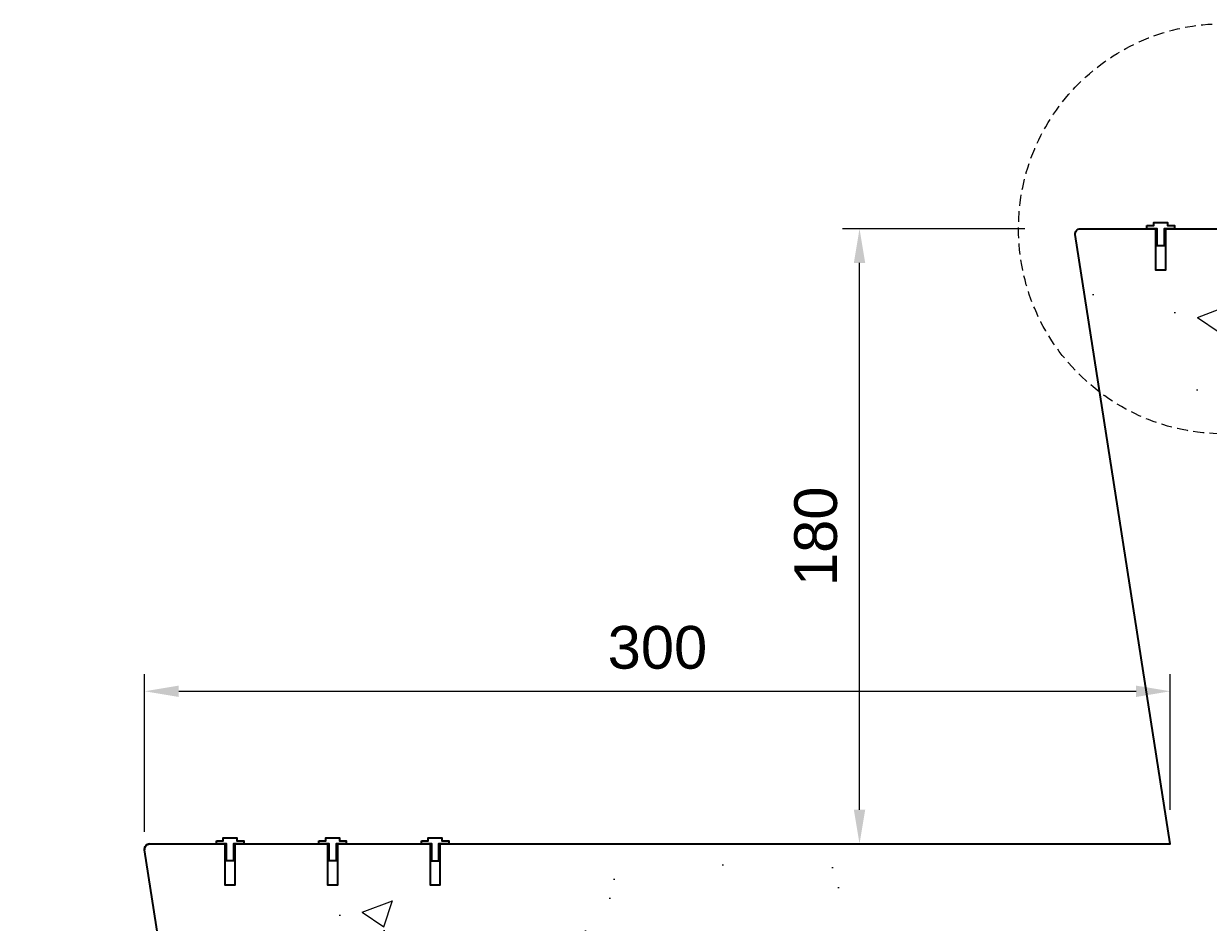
# Model space of a CAD drawing. Header units: millimetres. Extents: x -347 to 646, y -989 to 80.
# Tile 2 of 4: x -58 to 288, y -454 to -191. Entities that reach past the tile are written whole.
import ezdxf

# ---------------------------------------------------------------- set-up
doc = ezdxf.new("R2010")
doc.units = ezdxf.units.MM
doc.linetypes.add('HIDDEN2', pattern=[4.7625, 3.175, -1.5875])
for name, color, linetype, lineweight in [('FS-DETAIL', 3, 'Continuous', 35), ('FS-DETAIL-HATCH', 253, 'Continuous', 13), ('FS-DETAIL-THIN', 8, 'Continuous', 18), ('FS-DIM', 14, 'Continuous', 15)]:
    doc.layers.add(name, color=color, linetype=linetype, lineweight=lineweight)
doc.styles.add('Arial', font='arial.ttf', dxfattribs={"height": 2.5})
doc.dimstyles.new('Diagonal_2.5mm Arial', dxfattribs={"dimtxt": 2.5, "dimasz": 2, "dimexe": 1, "dimexo": 2, "dimgap": 1, "dimtad": 0, "dimdec": 0, "dimzin": 0, "dimdsep": 46, "dimtxsty": 'Arial', "dimcen": 2, "dimdle": 4, "dimclrd": 256, "dimclre": 256, "dimclrt": 50, "dimaunit": 1, "dimadec": 0, "dimazin": 0, "dimtfac": 1, "dimtdec": 0, "dimtix": 1, "dimtmove": 2, "dimatfit": 3, "dimfxl": 1, "dimtvp": 1, "dimtolj": 1, "dimtzin": 0, "dimarcsym": 0})

# ---------------------------------------------------------------- blocks, each defined once
blk = doc.blocks.new('*D0')
at = {"layer": 'Defpoints', "color": 0, "transparency": 16777216}
for p in [(277.14, -386.84), (277.14, -431.5), (-22.86, -438)]:
    blk.add_point(p, dxfattribs=at)
at = {"layer": 'FS-DIM', "lineweight": -2, "transparency": 16777216}
for p, q in [((-22.86, -428), (-22.86, -381.84)), ((277.14, -421.5), (277.14, -381.84)), ((-12.86, -386.84), (267.14, -386.84))]:
    blk.add_line(p, q, dxfattribs=at)
at = {"layer": 'FS-DIM', "transparency": 16777216}
for points in [[(-12.86, -385.18), (-12.86, -388.51), (-22.86, -386.84)], [(267.14, -385.18), (267.14, -388.51), (277.14, -386.84)]]:
    blk.add_solid(points, dxfattribs=at)
at = {"layer": 'FS-DIM', "color": 50, "transparency": 16777216, "insert": (127.14, -374.07), "char_height": 12.5, "attachment_point": 5, "style": 'Arial'}
blk.add_mtext('\\A1;300', dxfattribs=at)
blk = doc.blocks.new('*D1')
at = {"layer": 'Defpoints', "color": 0, "transparency": 16777216}
for p in [(186.25, -251.5), (244.61, -251.5), (217.14, -431.5)]:
    blk.add_point(p, dxfattribs=at)
at = {"layer": 'FS-DIM', "lineweight": -2, "transparency": 16777216}
for p, q in [((234.61, -251.5), (181.25, -251.5)), ((186.25, -421.5), (186.25, -261.5)), ((207.14, -431.5), (181.25, -431.5))]:
    blk.add_line(p, q, dxfattribs=at)
at = {"layer": 'FS-DIM', "transparency": 16777216}
for points in [[(184.59, -261.5), (187.92, -261.5), (186.25, -251.5)], [(184.59, -421.5), (187.92, -421.5), (186.25, -431.5)]]:
    blk.add_solid(points, dxfattribs=at)
at = {"layer": 'FS-DIM', "color": 50, "transparency": 16777216, "insert": (173.49, -341.5), "char_height": 12.5, "attachment_point": 5, "rotation": 90, "style": 'Arial'}
blk.add_mtext('\\A1;180', dxfattribs=at)
blk = doc.blocks.new('FS_SMI505')
at = {"layer": 'FS-DETAIL', "color": 0}
blk.add_lwpolyline([(-4, 0.9), (-2, 0.9), (-2, 1.8), (2, 1.8), (2, 0.9), (4, 0.9), (4, 0), (1, 0), (1, -5), (-1, -5), (-1, 0), (-4, 0)], close=True, dxfattribs=at)

msp = doc.modelspace()

# ---------------------------------------------------------------- hatches: boundary and pattern name
at = {"layer": 'FS-DETAIL-HATCH'}
h = msp.add_hatch(dxfattribs=at)
h.set_pattern_fill('AR-CONC', color=256, scale=0.5)
h.paths.add_polyline_path([(594.56, -370), (619.56, -370), (619.56, -314.28), (592.89, -310.89), (646.22, -304.11), (619.56, -300.72), (619.56, -251.5), (338.34, -251.5), (338.34, -251.52), (335.34, -251.52), (335.34, -259.52), (333.34, -259.52), (333.34, -251.52), (330.34, -251.52), (308.34, -251.5), (308.34, -251.52), (305.34, -251.52), (305.34, -259.52), (303.34, -259.52), (303.34, -251.52), (300.34, -251.52), (278.34, -251.5), (278.34, -251.52), (275.34, -251.52), (275.34, -259.52), (273.34, -259.52), (273.34, -251.52), (270.34, -251.52), (250.84, -251.5, 0.460546), (249.36, -253.23), (277.14, -431.5), (66.12, -431.5), (66.12, -431.52), (63.12, -431.52), (63.12, -439.52), (61.12, -439.52), (61.12, -431.52), (58.12, -431.52), (36.12, -431.5), (36.12, -431.52), (33.12, -431.52), (33.12, -439.52), (31.12, -439.52), (31.12, -431.52), (28.12, -431.52), (6.12, -431.5), (6.12, -431.52), (3.12, -431.52), (3.12, -439.52), (1.12, -439.52), (1.12, -431.52), (-1.88, -431.52), (-21.38, -431.5, 0.460546), (-22.86, -433.23), (4.92, -611.5), (-209.14, -611.5), (-209.14, -611.52), (-212.14, -611.52), (-212.14, -619.52), (-214.14, -619.52), (-214.14, -611.52), (-217.14, -611.52), (-239.14, -611.5), (-239.14, -611.52), (-242.14, -611.52), (-242.14, -619.52), (-244.14, -619.52), (-244.14, -611.52), (-247.14, -611.52), (-269.14, -611.5), (-269.14, -611.52), (-272.14, -611.52), (-272.14, -619.52), (-274.14, -619.52), (-274.14, -611.52), (-277.14, -611.52), (-296.64, -611.5, 0.460546), (-298.13, -613.23), (-270.35, -791.5), (-320.37, -791.5), (-320.37, -858.93), (-293.7, -862.32), (-347.03, -869.1), (-320.37, -872.49), (-320.37, -928.21), (-242.24, -928.21)])

# ---------------------------------------------------------------- linework, layer by layer
at = {"layer": 'FS-DETAIL', "flags": 128}
msp.add_lwpolyline([(4.92, -611.5), (-22.86, -433.23, -0.460253), (-21.38, -431.5), (0.62, -431.5), (0.62, -443.52), (3.62, -443.52), (3.62, -431.5), (30.62, -431.5), (30.62, -443.52), (33.62, -443.52), (33.62, -431.5), (60.62, -431.5), (60.62, -443.52), (63.62, -443.52), (63.62, -431.5), (277.14, -431.5), (249.36, -253.23, -0.460253), (250.84, -251.5), (272.84, -251.5), (272.84, -263.52), (275.84, -263.52), (275.84, -251.5), (302.84, -251.5)], format="xyb", dxfattribs=at)
at = {"layer": 'FS-DETAIL'}
msp.add_arc((-21.38, -433), 1.5, 90, 188.8576, dxfattribs=at)
at = {"layer": 'FS-DETAIL-THIN', "linetype": 'HIDDEN2'}
msp.add_circle((292.77, -251.5), 60, dxfattribs=at)

# ---------------------------------------------------------------- block references
at = {"layer": 'FS-DETAIL-THIN'}
for p in [(274.34, -251.5), (2.12, -431.5), (32.12, -431.5), (62.12, -431.52)]:
    msp.add_blockref('FS_SMI505', p, dxfattribs=at)

# ---------------------------------------------------------------- dimensions: what is measured, and where the dimension line sits
at = {"layer": 'FS-DIM'}
dim = msp.add_linear_dim(base=(186.25, -251.5), p1=(217.14, -431.5), p2=(244.61, -251.5), angle=90, dimstyle='Diagonal_2.5mm Arial', override={"dimdec": 0}, dxfattribs=at)
dim.commit()
dim.dimension.update_dxf_attribs({"geometry": '*D1', "text_midpoint": (173.49, -341.5)})
dim = msp.add_linear_dim(base=(277.14, -386.84), p1=(-22.86, -438), p2=(277.14, -431.5), dimstyle='Diagonal_2.5mm Arial', override={"dimdec": 0}, dxfattribs=at)
dim.commit()
dim.dimension.update_dxf_attribs({"geometry": '*D0', "text_midpoint": (127.14, -374.07)})

doc.saveas('drawing.dxf')
